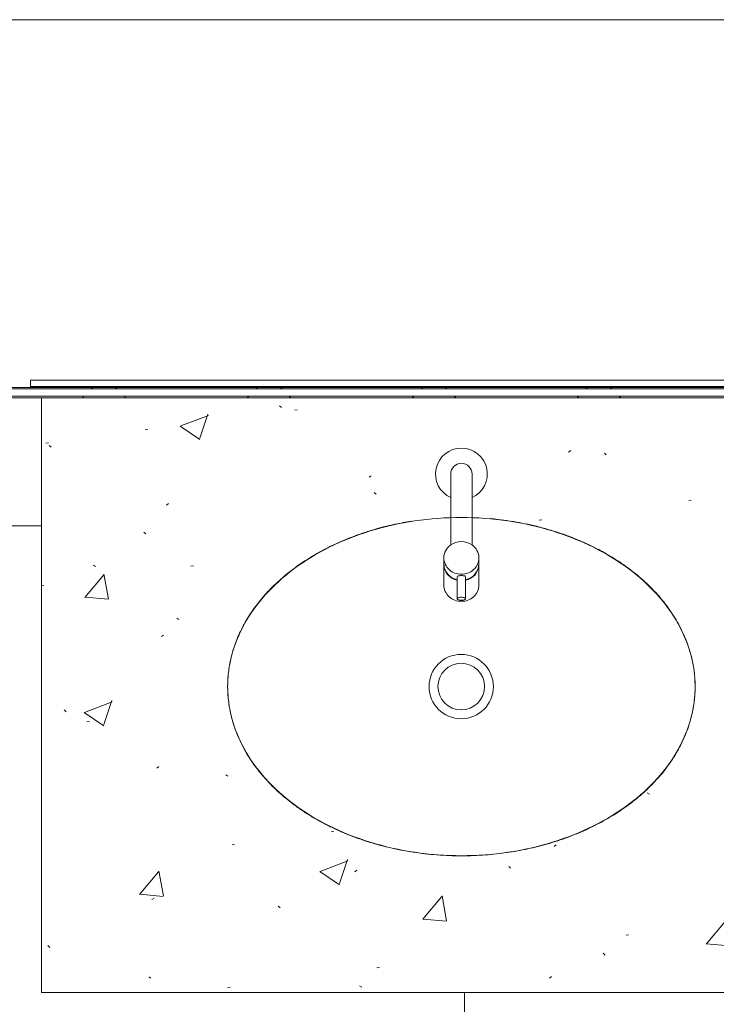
# Model space of a CAD drawing. Header units: metres. Extents: x 2.9 to 42.3, y -72.9 to -49.3.
# Tile 156 of 256: x 12.3 to 13, y -51.5 to -50.6. Entities that reach past the tile are written whole.
import ezdxf

# ---------------------------------------------------------------- set-up
doc = ezdxf.new("R2010")
doc.units = ezdxf.units.M
for name, color, linetype, lineweight in [('A-FLOR-PATT', 7, 'Continuous', 18), ('A-GENM', 7, 'Continuous', 18), ('A-WALL', 7, 'Continuous', 18), ('A-WALL-PATT', 7, 'Continuous', 18), ('P-SANR-FIXT', 7, 'Continuous', 18), ('Q-CASE', 7, 'Continuous', 18)]:
    doc.layers.add(name, color=color, linetype=linetype, lineweight=lineweight)
pattern_1 = [(45, (21.555, -62.929), (-0.0795495, 0.0795495), []), (135, (21.555, -62.929), (-0.0795495, -0.0795495), [])]

# ---------------------------------------------------------------- blocks, each defined once
blk = doc.blocks.new('Paredes 15 - Paredes 6-6874455-2PAV')
at = {"layer": 'A-WALL', "color": 253, "true_color": 0xaaaaaa}
for p, q in [((16.84071, -50.57337), (4.99982, -50.57337)), ((11.9396, -50.92799), (13.27033, -50.92799))]:
    blk.add_line(p, q, dxfattribs=at)
blk = doc.blocks.new('Modelos genéricos 29 - Modelos genéricos 17-7589266-2PAV')
at = {"layer": 'A-GENM', "color": 253, "true_color": 0xaaaaaa}
for p, q in [((15.29496, 13.83874), (13.80246, 13.83874)), ((13.80246, 13.83874), (13.80246, 13.8327)), ((13.80246, 13.8327), (15.29496, 13.8327))]:
    blk.add_line(p, q, dxfattribs=at)
blk = doc.blocks.new('Deca_Torneira  Link_1197_C_LNK_Mesa Bica Baixa - 1197_C_LNK_Cromado CR10-4248951-2PAV')
at = {"layer": 'P-SANR-FIXT', "color": 253, "true_color": 0xaaaaaa}
for p, q in [((-0.00395, 0.09901), (-0.00395, 0.12026)), ((0.00395, 0.09901), (0.00395, 0.12026)), ((0.00395, 0.12026), (0.00395, 0.09901)), ((-0.01698, 0.08051), (-0.01698, 0.10694)), ((0.01698, 0.10694), (0.01698, 0.08051)), ((-0.01032, 0.02275), (-0.01032, 0.06832)), ((0.01032, 0.06832), (0.01032, 0.02275)), ((-0.01032, 0), (-0.01032, 0.02275)), ((0.01032, 0.02275), (0.01032, 0))]:
    blk.add_line(p, q, dxfattribs=at)
for centre, radius, start, end in [((-0.00081, 0.1065), 0.01618, 87.12366, 178.43831), ((-0.00271, 0.11991), 0.00128, 121.85334, 164.14666), ((-0.00287, 0.12048), 0.0011, 191.47081, 246.52919), ((-0.00032, 0.11505), 0.00669, 87.24512, 117.27776), ((0.00008, 0.12727), 0.0085, 246.52919, 269.47081), ((0.00081, 0.1065), 0.01618, 1.56169, 92.87634), ((0.00032, 0.11505), 0.00669, 62.72224, 92.75488), ((-0.00008, 0.12727), 0.0085, 270.52919, 293.47081), ((0.00287, 0.12048), 0.0011, 293.47081, 348.52919), ((0.00271, 0.11991), 0.00128, 15.85334, 58.14666), ((-0.001, 0.08673), 0.01599, 100.63165, 178.56829), ((-0.00075, 0.08607), 0.01624, 101.3357, 177.86424), ((-0.00063, 0.08022), 0.01637, 87.80931, 177.87307), ((-0.00269, 0.09956), 0.00138, 203.80916, 246.19084), ((-0.00011, 0.11245), 0.01449, 257.50539, 270.43027), ((0.00011, 0.11245), 0.01449, 269.56973, 282.49461), ((0.00063, 0.08022), 0.01637, 2.12693, 92.19069), ((0.00269, 0.09956), 0.00138, 293.80916, 336.19084), ((0.001, 0.08673), 0.01599, 1.43171, 79.36835), ((0.00075, 0.08607), 0.01624, 2.13576, 78.6643), ((-0.00115, 0.08125), 0.01586, 182.66806, 234.66806), ((0.00115, 0.08125), 0.01586, 305.33194, 357.33194), ((0, 0.08326), 0.01815, 235.37658, 304.62342), ((0, 0), 0.02498, 114.39338, 65.60662), ((0, 0), 0.01032, 180, 360)]:
    blk.add_arc(centre, radius, start, end, dxfattribs=at)
blk = doc.blocks.new('Cuba Oval de Embutir - L_37_17_Branco Gelo GE17-V83-2PAV')
at = {"layer": 'P-SANR-FIXT', "color": 253, "true_color": 0xaaaaaa}
for radius in [0.03104, 0.03104, 0.0225, 0.0225]:
    blk.add_circle((0.00018, 0), radius, dxfattribs=at)
for points, knots in [([(0.22546, 0), (0.22544, 0.00578), (0.22459, 0.01723), (0.22094, 0.03397), (0.21583, 0.04776), (0.21055, 0.05856), (0.20606, 0.06643), (0.20099, 0.07411), (0.19533, 0.08165), (0.18914, 0.08897), (0.18248, 0.09599), (0.17532, 0.10275), (0.16761, 0.10927), (0.15945, 0.1155), (0.15093, 0.12137), (0.14198, 0.12689), (0.13257, 0.13212), (0.1228, 0.13698), (0.11278, 0.14144), (0.10244, 0.14549), (0.09174, 0.14919), (0.08079, 0.15248), (0.0697, 0.15532), (0.05842, 0.15774), (0.04689, 0.15974), (0.03524, 0.16131), (0.02358, 0.16242), (0.01185, 0.16308), (0, 0.16331), (-0.01185, 0.16308), (-0.02309, 0.16245), (-0.03378, 0.16145), (-0.04739, 0.15972), (-0.06084, 0.15732), (-0.07386, 0.15429), (-0.08676, 0.1508), (-0.10257, 0.14562), (-0.12041, 0.13828), (-0.13462, 0.1311), (-0.14538, 0.12484), (-0.15563, 0.11829), (-0.16777, 0.10938), (-0.17875, 0.0997), (-0.18667, 0.09164), (-0.19415, 0.08323), (-0.20252, 0.07225), (-0.21074, 0.05864), (-0.21731, 0.04432), (-0.22198, 0.02982), (-0.22479, 0.01508), (-0.22544, 0.00506), (-0.22546, 0)], [0, 0, 0, 0, 0.033333, 0.066667, 0.1, 0.116667, 0.133333, 0.15, 0.166667, 0.183333, 0.2, 0.216667, 0.233333, 0.25, 0.266667, 0.283333, 0.3, 0.316667, 0.333333, 0.35, 0.366667, 0.383333, 0.4, 0.416667, 0.433333, 0.45, 0.466667, 0.483333, 0.5, 0.516667, 0.533333, 0.547917, 0.5625, 0.591667, 0.60625, 0.620833, 0.65, 0.679167, 0.708333, 0.722917, 0.7375, 0.766667, 0.795833, 0.810417, 0.825, 0.854167, 0.883333, 0.9125, 0.941667, 0.970833, 1, 1, 1, 1]), ([(0.22546, 0), (0.22544, 0.00578), (0.22459, 0.01723), (0.22094, 0.03397), (0.21583, 0.04776), (0.21055, 0.05856), (0.20606, 0.06643), (0.20099, 0.07411), (0.19533, 0.08165), (0.18914, 0.08897), (0.18248, 0.09599), (0.17532, 0.10275), (0.16761, 0.10927), (0.15945, 0.1155), (0.15093, 0.12137), (0.14198, 0.12689), (0.13257, 0.13212), (0.1228, 0.13698), (0.11278, 0.14144), (0.10244, 0.14549), (0.09174, 0.14919), (0.08079, 0.15248), (0.0697, 0.15532), (0.05842, 0.15774), (0.04689, 0.15974), (0.03524, 0.16131), (0.02358, 0.16242), (0.01185, 0.16308), (0, 0.16331), (-0.01185, 0.16308), (-0.02309, 0.16245), (-0.03378, 0.16145), (-0.04739, 0.15972), (-0.06084, 0.15732), (-0.07386, 0.15429), (-0.08676, 0.1508), (-0.10257, 0.14562), (-0.12041, 0.13828), (-0.13462, 0.1311), (-0.14538, 0.12484), (-0.15563, 0.11829), (-0.16777, 0.10938), (-0.17875, 0.0997), (-0.18667, 0.09164), (-0.19415, 0.08323), (-0.20252, 0.07225), (-0.21074, 0.05864), (-0.21731, 0.04432), (-0.22198, 0.02982), (-0.22479, 0.01508), (-0.22544, 0.00506), (-0.22546, 0)], [0, 0, 0, 0, 0.033333, 0.066667, 0.1, 0.116667, 0.133333, 0.15, 0.166667, 0.183333, 0.2, 0.216667, 0.233333, 0.25, 0.266667, 0.283333, 0.3, 0.316667, 0.333333, 0.35, 0.366667, 0.383333, 0.4, 0.416667, 0.433333, 0.45, 0.466667, 0.483333, 0.5, 0.516667, 0.533333, 0.547917, 0.5625, 0.591667, 0.60625, 0.620833, 0.65, 0.679167, 0.708333, 0.722917, 0.7375, 0.766667, 0.795833, 0.810417, 0.825, 0.854167, 0.883333, 0.9125, 0.941667, 0.970833, 1, 1, 1, 1]), ([(-0.22546, 0), (-0.22544, -0.00578), (-0.22459, -0.01723), (-0.22094, -0.03397), (-0.21583, -0.04776), (-0.21055, -0.05856), (-0.20606, -0.06643), (-0.20099, -0.07411), (-0.19533, -0.08165), (-0.18914, -0.08897), (-0.18248, -0.09599), (-0.17532, -0.10275), (-0.16761, -0.10927), (-0.15945, -0.1155), (-0.15093, -0.12137), (-0.14198, -0.12689), (-0.13257, -0.13212), (-0.1228, -0.13698), (-0.11278, -0.14144), (-0.10244, -0.14549), (-0.09174, -0.14919), (-0.08079, -0.15248), (-0.0697, -0.15532), (-0.05842, -0.15774), (-0.04689, -0.15974), (-0.03667, -0.16111), (-0.03033, -0.16176), (-0.02787, -0.16199)], [0, 0, 0, 0, 0.0333333, 0.0666667, 0.1, 0.1166667, 0.1333333, 0.15, 0.1666667, 0.1833333, 0.2, 0.2166667, 0.2333333, 0.25, 0.2666667, 0.2833333, 0.3, 0.3166667, 0.3333333, 0.35, 0.3666667, 0.3833333, 0.4, 0.4166667, 0.4333333, 0.45, 0.460526, 0.460526, 0.460526, 0.460526]), ([(-0.22546, 0), (-0.22544, -0.00578), (-0.22459, -0.01723), (-0.22094, -0.03397), (-0.21583, -0.04776), (-0.21055, -0.05856), (-0.20606, -0.06643), (-0.20099, -0.07411), (-0.19533, -0.08165), (-0.18914, -0.08897), (-0.18248, -0.09599), (-0.17532, -0.10275), (-0.16761, -0.10927), (-0.15945, -0.1155), (-0.15093, -0.12137), (-0.14198, -0.12689), (-0.13257, -0.13212), (-0.1228, -0.13698), (-0.11278, -0.14144), (-0.10244, -0.14549), (-0.09174, -0.14919), (-0.08079, -0.15248), (-0.0697, -0.15532), (-0.05881, -0.15765), (-0.05154, -0.15893), (-0.04808, -0.15948)], [0, 0, 0, 0, 0.0333333, 0.0666667, 0.1, 0.1166667, 0.1333333, 0.15, 0.1666667, 0.1833333, 0.2, 0.2166667, 0.2333333, 0.25, 0.2666667, 0.2833333, 0.3, 0.3166667, 0.3333333, 0.35, 0.3666667, 0.3833333, 0.4, 0.4166667, 0.4316022, 0.4316022, 0.4316022, 0.4316022]), ([(0.04808, -0.15948), (0.05347, -0.15863), (0.06216, -0.15701), (0.07386, -0.15429), (0.08676, -0.1508), (0.10257, -0.14562), (0.12041, -0.13828), (0.13462, -0.1311), (0.14538, -0.12484), (0.15563, -0.11829), (0.16777, -0.10938), (0.17875, -0.0997), (0.18667, -0.09164), (0.19415, -0.08323), (0.20252, -0.07225), (0.21074, -0.05864), (0.21731, -0.04432), (0.22198, -0.02982), (0.22479, -0.01508), (0.22544, -0.00506), (0.22546, 0)], [0.5683978, 0.5683978, 0.5683978, 0.5683978, 0.5916667, 0.60625, 0.6208333, 0.65, 0.6791667, 0.7083333, 0.7229167, 0.7375, 0.7666667, 0.7958333, 0.8104167, 0.825, 0.8541667, 0.8833333, 0.9125, 0.9416667, 0.9708333, 1, 1, 1, 1]), ([(0.06787, -0.15567), (0.06987, -0.15521), (0.07511, -0.15395), (0.08676, -0.1508), (0.10257, -0.14562), (0.12041, -0.13828), (0.13462, -0.1311), (0.14538, -0.12484), (0.15563, -0.11829), (0.16777, -0.10938), (0.17875, -0.0997), (0.18667, -0.09164), (0.19415, -0.08323), (0.20252, -0.07225), (0.21074, -0.05864), (0.21731, -0.04432), (0.22198, -0.02982), (0.22479, -0.01508), (0.22544, -0.00506), (0.22546, 0)], [0.5973218, 0.5973218, 0.5973218, 0.5973218, 0.60625, 0.6208333, 0.65, 0.6791667, 0.7083333, 0.7229167, 0.7375, 0.7666667, 0.7958333, 0.8104167, 0.825, 0.8541667, 0.8833333, 0.9125, 0.9416667, 0.9708333, 1, 1, 1, 1])]:
    blk.add_open_spline(points, degree=3, knots=knots, dxfattribs=at)
blk = doc.blocks.new('Deca_Torneira  Link_1197_C_LNK_Mesa Bica Baixa - 1197_C_LNK_Cromado CR10-V87-2PAV')
at = {"layer": 'P-SANR-FIXT', "color": 253, "true_color": 0xaaaaaa}
for p, q in [((-0.00395, 0.09901), (-0.00395, 0.12026)), ((-0.00395, 0.09901), (-0.00395, 0.12026)), ((0.00395, 0.09901), (0.00395, 0.12026)), ((0.00395, 0.12026), (0.00395, 0.09901)), ((0.00395, 0.09901), (0.00395, 0.12026)), ((0.00395, 0.12026), (0.00395, 0.09901)), ((-0.01698, 0.08051), (-0.01698, 0.10694)), ((-0.01698, 0.08051), (-0.01698, 0.10694)), ((0.01698, 0.10694), (0.01698, 0.08051)), ((0.01698, 0.10694), (0.01698, 0.08051)), ((-0.01032, 0.02275), (-0.01032, 0.06832)), ((-0.01032, 0.02275), (-0.01032, 0.06832)), ((0.01032, 0.06832), (0.01032, 0.02275)), ((0.01032, 0.06832), (0.01032, 0.02275)), ((-0.01032, 0), (-0.01032, 0.02275)), ((-0.01032, 0), (-0.01032, 0.02275)), ((0.01032, 0.02275), (0.01032, 0)), ((0.01032, 0.02275), (0.01032, 0))]:
    blk.add_line(p, q, dxfattribs=at)
for centre, radius, start, end in [((-0.00081, 0.1065), 0.01618, 87.12366, 178.43831), ((-0.00081, 0.1065), 0.01618, 87.12366, 178.43831), ((-0.00271, 0.11991), 0.00128, 121.85334, 164.14666), ((-0.00271, 0.11991), 0.00128, 121.85334, 164.14666), ((-0.00287, 0.12048), 0.0011, 191.47081, 246.52919), ((-0.00287, 0.12048), 0.0011, 191.47081, 246.52919), ((-0.00032, 0.11505), 0.00669, 87.24512, 117.27776), ((-0.00032, 0.11505), 0.00669, 87.24512, 117.27776), ((0.00008, 0.12727), 0.0085, 246.52919, 269.47081), ((0.00008, 0.12727), 0.0085, 246.52919, 269.47081), ((0.00081, 0.1065), 0.01618, 1.56169, 92.87634), ((0.00081, 0.1065), 0.01618, 1.56169, 92.87634), ((0.00032, 0.11505), 0.00669, 62.72224, 92.75488), ((0.00032, 0.11505), 0.00669, 62.72224, 92.75488), ((-0.00008, 0.12727), 0.0085, 270.52919, 293.47081), ((-0.00008, 0.12727), 0.0085, 270.52919, 293.47081), ((0.00287, 0.12048), 0.0011, 293.47081, 348.52919), ((0.00287, 0.12048), 0.0011, 293.47081, 348.52919), ((0.00271, 0.11991), 0.00128, 15.85334, 58.14666), ((0.00271, 0.11991), 0.00128, 15.85334, 58.14666), ((-0.001, 0.08673), 0.01599, 100.63165, 178.56829), ((-0.001, 0.08673), 0.01599, 100.63165, 178.56829), ((-0.00075, 0.08607), 0.01624, 101.3357, 177.86424), ((-0.00075, 0.08607), 0.01624, 101.3357, 177.86424), ((-0.00063, 0.08022), 0.01637, 87.80931, 177.87307), ((-0.00063, 0.08022), 0.01637, 87.80931, 177.87307), ((-0.00269, 0.09956), 0.00138, 203.80916, 246.19084), ((-0.00269, 0.09956), 0.00138, 203.80916, 246.19084), ((-0.00011, 0.11245), 0.01449, 257.50539, 270.43027), ((-0.00011, 0.11245), 0.01449, 257.50539, 270.43027), ((0.00011, 0.11245), 0.01449, 269.56973, 282.49461), ((0.00011, 0.11245), 0.01449, 269.56973, 282.49461), ((0.00063, 0.08022), 0.01637, 2.12693, 92.19069), ((0.00063, 0.08022), 0.01637, 2.12693, 92.19069), ((0.00269, 0.09956), 0.00138, 293.80916, 336.19084), ((0.00269, 0.09956), 0.00138, 293.80916, 336.19084), ((0.001, 0.08673), 0.01599, 1.43171, 79.36835), ((0.001, 0.08673), 0.01599, 1.43171, 79.36835), ((0.00075, 0.08607), 0.01624, 2.13576, 78.6643), ((0.00075, 0.08607), 0.01624, 2.13576, 78.6643), ((-0.00115, 0.08125), 0.01586, 182.66806, 234.66806), ((-0.00115, 0.08125), 0.01586, 182.66806, 234.66806), ((0.00115, 0.08125), 0.01586, 305.33194, 357.33194), ((0.00115, 0.08125), 0.01586, 305.33194, 357.33194), ((0, 0.08326), 0.01815, 235.37658, 304.62342), ((0, 0.08326), 0.01815, 235.37658, 304.62342), ((0, 0), 0.02498, 114.39338, 65.60662), ((0, 0), 0.02498, 114.39338, 65.60662), ((0, 0), 0.01032, 180, 360), ((0, 0), 0.01032, 180, 360)]:
    blk.add_arc(centre, radius, start, end, dxfattribs=at)
blk = doc.blocks.new('4 GRE - ESCOLA DE CINEMA E AUDIOVISUAL CINE REX R07_rvt-1-2PAV')
at = {"layer": 'A-FLOR-PATT', "true_color": 0xcbcbcb}
h = blk.add_hatch(dxfattribs=at)
h.set_pattern_fill('FP_32', color=9, style=0, pattern_type=2)
h.set_pattern_definition([(0, (14.354, -51.862), (0, 0.8), []), (90, (14.354, -51.862), (-0.8, 5e-17), [])])
h.paths.add_polyline_path([(21.24999, -54.34154), (21.24999, -54.34004), (21.24849, -54.34004), (21.24849, -54.34154)])
h.paths.add_polyline_path([(21.24849, -54.33304), (21.24999, -54.33304), (21.24849, -54.33154)])
h.paths.add_polyline_path([(19.06849, -54.33154), (21.24849, -54.33154), (21.24836, -52.81436), (21.24495, -52.80943), (21.14054, -52.80039), (21.13397, -52.79796), (21.13197, -52.79431), (21.13149, -52.78971), (21.13149, -52.69122), (21.12976, -52.69122), (21.12976, -52.67969), (21.13149, -52.67969), (21.13149, -52.67599), (21.12976, -52.67599), (21.12976, -52.67415), (21.13149, -52.67415), (21.13149, -52.6716), (21.12976, -52.6716), (21.12976, -52.65915), (21.13149, -52.65915), (21.13149, -52.65707), (21.12976, -52.65654), (21.12976, -52.64553), (21.12976, -52.64471), (21.12976, -52.61945), (21.13149, -52.61864), (21.13197, -52.51878), (21.13408, -52.51492), (21.14095, -52.51266), (21.24549, -52.50288), (21.24849, -52.49854), (21.24849, -52.44701), (21.24447, -52.44466), (21.24246, -52.44056), (21.23979, -52.42753), (21.23799, -52.42721), (21.23799, -52.42493), (21.17072, -52.42436), (21.16674, -52.42271), (21.16332, -52.42009), (21.1607, -52.41668), (21.15905, -52.4127), (21.15849, -52.40843), (21.15905, -52.40415), (21.1607, -52.40018), (21.16332, -52.39676), (21.16674, -52.39414), (21.17072, -52.39249), (21.17499, -52.39193), (21.23799, -52.39193), (21.23799, -52.38964), (21.23979, -52.38933), (21.24246, -52.37629), (21.24619, -52.37066), (21.24849, -52.36913), (21.24849, -52.30711), (21.24447, -52.30475), (21.24246, -52.30066), (21.23979, -52.28762), (21.23799, -52.2873), (21.23799, -52.2848), (21.22067, -52.2841), (21.20344, -52.27907), (21.18887, -52.27089), (21.17614, -52.25911), (21.16652, -52.24469), (21.16052, -52.22842), (21.15849, -52.2112), (21.15849, -52.12138), (21.14735, -52.12138), (21.13548, -52.12006), (21.1242, -52.11614), (21.11406, -52.10983), (21.10557, -52.10143), (21.09915, -52.09137), (21.0951, -52.08013), (21.09251, -52.06561), (20.90177, -52.1062), (20.8774, -52.1099), (20.81291, -52.11159), (20.74903, -52.10261), (20.68751, -52.08321), (20.67241, -52.07416), (20.65912, -52.06261), (20.64775, -52.04892), (20.64144, -52.04265), (20.62271, -52.01156), (20.37599, -52.01222), (19.98301, -52.04906), (19.57889, -52.04954), (19.58349, -52.07301), (19.58289, -52.65728), (19.57831, -52.67794), (19.5648, -52.6971), (19.54952, -52.70722), (19.54554, -52.70923), (19.53535, -52.71122), (19.52434, -52.71343), (19.15629, -52.71343), (19.15544, -52.71593), (19.07849, -52.71593), (19.07849, -52.73042), (19.06849, -52.73042), (19.06849, -52.76686), (19.0725, -52.76921), (19.07452, -52.77331), (19.07719, -52.78635), (19.07899, -52.78666), (19.07899, -52.78895), (19.14626, -52.78951), (19.15024, -52.79116), (19.15366, -52.79378), (19.15628, -52.7972), (19.15793, -52.80118), (19.15849, -52.80545), (19.15793, -52.80972), (19.15577, -52.81436), (19.15366, -52.81711), (19.15024, -52.81974), (19.14626, -52.82138), (19.14199, -52.82195), (19.07899, -52.82195), (19.07899, -52.82423), (19.07719, -52.82455), (19.07452, -52.83758), (19.07079, -52.84321), (19.06849, -52.84475), (19.06849, -52.90273), (19.15669, -52.90273), (19.16362, -52.90364), (19.1721, -52.90787), (19.17564, -52.91058), (19.18149, -52.91937), (19.18149, -52.91997), (19.18257, -52.9226), (19.18349, -52.92953), (19.18349, -53.13593), (19.18149, -53.14609), (19.1799, -53.14933), (19.17564, -53.15488), (19.17009, -53.15914), (19.16362, -53.16182), (19.15669, -53.16273), (19.06849, -53.16273), (19.06849, -53.29545), (19.0585, -53.29545), (19.0585, -54.19545), (19.06849, -54.19545), (19.06849, -54.24671)])
h.paths.add_polyline_path([(19.06699, -54.33304), (19.06849, -54.33154), (19.06699, -54.33154)])
h.paths.add_polyline_path([(19.05982, -54.33304), (19.05999, -54.33304), (19.05982, -54.33154)])
h.paths.add_polyline_path([(18.89849, -52.94343), (18.89999, -52.94343), (18.89999, -52.94193), (18.89849, -52.94193)])
h.paths.add_polyline_path([(14.98849, -52.94343), (15.00849, -52.94343), (15.00849, -52.93343), (17.63849, -52.93343), (17.63849, -52.77802), (17.62849, -52.77802), (17.62849, -52.79602), (17.62649, -52.79602), (17.62649, -52.77602), (17.63849, -52.77602), (17.63849, -52.07202), (17.62649, -52.07202), (17.62649, -52.05202), (17.62849, -52.05202), (17.62849, -52.07002), (17.63849, -52.07002), (17.63849, -52.01312), (17.62188, -52.01156), (13.999, -52.01156), (13.999, -52.93343), (14.10849, -52.93343), (14.10849, -52.94343), (14.58289, -52.94343)])
h.paths.add_polyline_path([(13.999, -52.94343), (13.999, -52.94193), (13.9975, -52.94193), (13.9975, -52.94343)])
h.paths.add_polyline_path([(13.8305, -52.94343), (13.8305, -52.94193), (13.829, -52.94193), (13.829, -52.94343)])
h.paths.add_polyline_path([(13.694, -52.94343), (13.714, -52.94343), (13.714, -52.93343), (13.829, -52.93343), (13.829, -52.01156), (11.064, -52.01156), (11.064, -52.16044), (11.074, -52.16044), (11.074, -52.14244), (11.076, -52.14244), (11.076, -52.16244), (11.064, -52.16244), (11.064, -52.86644), (11.076, -52.86644), (11.076, -52.88644), (11.074, -52.88644), (11.074, -52.86844), (11.064, -52.86844), (11.064, -52.93343), (12.814, -52.93343), (12.814, -52.94343), (13.65883, -52.94343)])
h.paths.add_polyline_path([(18.89849, -52.93493), (18.89999, -52.93493), (18.89849, -52.93364)])
h.paths.add_polyline_path([(13.8305, -52.93493), (13.829, -52.93343), (13.829, -52.93493)])
h.paths.add_polyline_path([(13.9975, -52.93493), (13.999, -52.93493), (13.999, -52.93343)])
h.paths.add_polyline_path([(18.89827, -52.93343), (18.89849, -52.93343), (18.89849, -52.57775), (18.8973, -52.58674), (18.89383, -52.59512), (18.88831, -52.60231), (18.88112, -52.60783), (18.87274, -52.6113), (18.86375, -52.61249), (18.79735, -52.61251), (18.78548, -52.61118), (18.7742, -52.60727), (18.76406, -52.60095), (18.75557, -52.59256), (18.74915, -52.58249), (18.7451, -52.57126), (18.74251, -52.55674), (18.55177, -52.59732), (18.5274, -52.60102), (18.46291, -52.60272), (18.39903, -52.59374), (18.33751, -52.57434), (18.32241, -52.56529), (18.30912, -52.55374), (18.29775, -52.54004), (18.29144, -52.53378), (18.27369, -52.50431), (18.26367, -52.4714), (18.25997, -52.44338), (18.25854, -52.41515), (18.26132, -52.37667), (18.26367, -52.35889), (18.27509, -52.32366), (18.29144, -52.29652), (18.3206, -52.26746), (18.33751, -52.25707), (18.35038, -52.25301), (18.3848, -52.24097), (18.42989, -52.23302), (18.43349, -52.23282), (18.46291, -52.22869), (18.5274, -52.23038), (18.5406, -52.23238), (18.55373, -52.23324), (18.70154, -52.2658), (18.74268, -52.2747), (18.74592, -52.25678), (18.75142, -52.2441), (18.76029, -52.23302), (18.77103, -52.22495), (18.78382, -52.21973), (18.79753, -52.21796), (18.86375, -52.21797), (18.87274, -52.21916), (18.88112, -52.22263), (18.8901, -52.23049), (18.89383, -52.23535), (18.8973, -52.24373), (18.89849, -52.25272), (18.89849, -52.04906), (18.02188, -52.04906), (17.65849, -52.01499), (17.65849, -52.07002), (17.66049, -52.07002), (17.66049, -52.07963), (17.66349, -52.07963), (17.66349, -52.05163), (17.66549, -52.05163), (17.66549, -52.08202), (17.65849, -52.08202), (17.65849, -52.76602), (17.66549, -52.76602), (17.66549, -52.79642), (17.66349, -52.79642), (17.6631, -52.76842), (17.66049, -52.76842), (17.66049, -52.77802), (17.65849, -52.77802), (17.65849, -52.93343), (17.84771, -52.93343), (17.84771, -52.84523), (17.84862, -52.83829), (17.85284, -52.82981), (17.85556, -52.82628), (17.86435, -52.82043), (17.86495, -52.82043), (17.86757, -52.81934), (17.87451, -52.81843), (18.0809, -52.81843), (18.09106, -52.82043), (18.09431, -52.82202), (18.09986, -52.82628), (18.10412, -52.83183), (18.10679, -52.83829), (18.10771, -52.84523), (18.10771, -52.93343), (18.89518, -52.93343)])
h.paths.add_polyline_path([(10.88665, -52.93343), (11.044, -52.93343), (11.044, -52.86844), (11.042, -52.86844), (11.042, -52.85883), (11.039, -52.85883), (11.039, -52.88683), (11.037, -52.88683), (11.037, -52.85644), (11.044, -52.85644), (11.044, -52.17244), (11.037, -52.17244), (11.037, -52.14204), (11.039, -52.14204), (11.039, -52.17004), (11.042, -52.17004), (11.042, -52.16044), (11.044, -52.16044), (11.044, -52.03402), (9.80979, -52.03402), (9.80979, -52.30142), (9.81097, -52.29243), (9.81444, -52.28405), (9.81996, -52.27686), (9.82715, -52.27134), (9.83553, -52.26787), (9.84452, -52.26668), (9.91092, -52.26666), (9.92279, -52.26799), (9.93407, -52.2719), (9.94421, -52.27822), (9.9527, -52.28661), (9.95913, -52.29668), (9.96317, -52.30791), (9.96577, -52.32243), (10.15651, -52.28185), (10.18088, -52.27815), (10.24536, -52.27645), (10.30925, -52.28543), (10.37077, -52.30483), (10.38587, -52.31388), (10.39915, -52.32543), (10.41052, -52.33912), (10.41684, -52.34539), (10.43459, -52.37486), (10.44461, -52.40777), (10.44831, -52.43579), (10.44973, -52.46402), (10.44696, -52.5025), (10.44461, -52.52028), (10.43459, -52.55318), (10.41684, -52.58265), (10.38767, -52.61171), (10.37077, -52.6221), (10.35789, -52.62616), (10.32348, -52.6382), (10.2825, -52.64591), (10.27061, -52.64694), (10.24536, -52.65048), (10.19251, -52.64949), (10.19251, -52.93343), (10.27061, -52.93343)])
h.paths.add_polyline_path([(9.96259, -52.93343), (10.09251, -52.93343), (10.09251, -52.83351), (9.99091, -52.83351), (9.99091, -52.73351), (10.09251, -52.73351), (10.09251, -52.63193), (9.9656, -52.60447), (9.96236, -52.62239), (9.95685, -52.63507), (9.94829, -52.64592), (9.93725, -52.65422), (9.92445, -52.65944), (9.91075, -52.66121), (9.84452, -52.66119), (9.83553, -52.66001), (9.82715, -52.65654), (9.81996, -52.65102), (9.81444, -52.64382), (9.81097, -52.63544), (9.80979, -52.62645), (9.80979, -52.93343), (9.83476, -52.93343)])
h.paths.add_polyline_path([(19.46651, -52.67843), (19.52434, -52.67843), (19.53737, -52.67424), (19.5456, -52.66506), (19.54849, -52.65428), (19.54849, -52.07301), (19.54308, -52.05494), (19.5372, -52.04906), (19.15761, -52.04906), (19.15628, -52.05227), (19.15366, -52.05569), (19.15024, -52.05831), (19.14626, -52.05996), (19.14199, -52.06052), (19.07899, -52.06052), (19.07899, -52.0628), (19.07719, -52.06312), (19.07332, -52.07859), (19.07079, -52.08178), (19.06849, -52.08332), (19.06849, -52.10354), (19.07196, -52.10053), (19.07834, -52.09722), (19.10821, -52.09138), (19.17287, -52.08177), (19.22641, -52.07859), (19.29232, -52.0806), (19.35797, -52.08681), (19.39002, -52.09446), (19.41968, -52.10881), (19.44558, -52.12918), (19.46651, -52.15464), (19.47767, -52.17487), (19.48566, -52.19655), (19.5024, -52.2767), (19.50727, -52.36296), (19.5024, -52.44015), (19.48566, -52.5203), (19.47767, -52.54198), (19.46651, -52.56221), (19.44558, -52.58767), (19.41968, -52.60804), (19.39002, -52.62239), (19.35721, -52.63011), (19.2802, -52.63662), (19.22641, -52.63826), (19.17287, -52.63508), (19.09606, -52.62338), (19.08029, -52.62004), (19.08029, -52.67821), (19.44558, -52.67843)])
h.paths.add_polyline_path([(19.10883, -52.363), (19.10824, -52.35843), (19.10885, -52.35389), (19.11061, -52.34967), (19.11342, -52.34604), (19.1198, -52.34214), (19.12155, -52.34151), (19.12574, -52.34096), (19.13027, -52.34156), (19.1345, -52.34331), (19.13812, -52.34609), (19.1381, -52.34604), (19.13439, -52.34323), (19.13026, -52.34151), (19.12539, -52.34096), (19.1198, -52.34209), (19.11691, -52.34331), (19.11323, -52.34619), (19.1105, -52.34982), (19.10881, -52.35394), (19.10823, -52.35856), (19.10881, -52.36296)])
h.paths.add_polyline_path([(21.23231, -52.25202), (21.23799, -52.25163), (21.23799, -52.24974), (21.23979, -52.24942), (21.2432, -52.23421), (21.24619, -52.23076), (21.24849, -52.22922), (21.24849, -52.08662), (21.2473, -52.09561), (21.24383, -52.10399), (21.23831, -52.11119), (21.23112, -52.11671), (21.22274, -52.12018), (21.21375, -52.12136), (21.19149, -52.12138), (21.19149, -52.2112), (21.19288, -52.22177), (21.19696, -52.23161), (21.20533, -52.24151), (21.2119, -52.24655), (21.22174, -52.25063), (21.23155, -52.25192)])
h.paths.add_polyline_path([(9.80979, -51.08154), (9.80979, -51.08004), (9.80829, -51.08004)])
h.paths.add_polyline_path([(9.95913, -52.00402), (10.04354, -52.00402), (10.04354, -51.81156), (11.044, -51.81156), (11.044, -51.17244), (11.037, -51.17244), (11.037, -51.14204), (11.039, -51.14204), (11.039, -51.17004), (11.042, -51.17004), (11.042, -51.16044), (11.044, -51.16044), (11.044, -51.08154), (9.80979, -51.08154), (9.80979, -51.43583), (9.81097, -51.42683), (9.81444, -51.41846), (9.81996, -51.41126), (9.82715, -51.40574), (9.83553, -51.40227), (9.84452, -51.40108), (9.91092, -51.40107), (9.92279, -51.40239), (9.93407, -51.40631), (9.94421, -51.41262), (9.9527, -51.42101), (9.95913, -51.43108), (9.96317, -51.44231), (9.96577, -51.45683), (10.15651, -51.41625), (10.18088, -51.41255), (10.24536, -51.41086), (10.30925, -51.41983), (10.37077, -51.43924), (10.38587, -51.44829), (10.39915, -51.45984), (10.41052, -51.47353), (10.41684, -51.4798), (10.43459, -51.50926), (10.44461, -51.54217), (10.44845, -51.573), (10.44973, -51.59843), (10.44696, -51.6369), (10.44461, -51.65468), (10.43459, -51.68759), (10.41684, -51.71705), (10.38767, -51.74611), (10.37077, -51.75651), (10.34815, -51.76397), (10.32348, -51.77261), (10.2825, -51.78032), (10.27061, -51.78134), (10.24536, -51.78489), (10.18088, -51.78319), (10.16767, -51.78119), (10.15454, -51.78033), (10.00674, -51.74778), (9.9656, -51.73887), (9.96236, -51.7568), (9.95685, -51.76947), (9.94829, -51.78032), (9.93725, -51.78863), (9.92445, -51.79384), (9.91075, -51.79561), (9.84452, -51.7956), (9.83553, -51.79441), (9.82715, -51.79094), (9.81996, -51.78542), (9.81444, -51.77822), (9.81097, -51.76985), (9.80979, -51.76086), (9.80979, -52.00402), (9.9527, -52.00402)])
h.paths.add_polyline_path([(20.58929, -51.81156), (20.63772, -51.81156), (20.64144, -51.80539), (20.6706, -51.77633), (20.68751, -51.76594), (20.70038, -51.76188), (20.7348, -51.74984), (20.77989, -51.7419), (20.78349, -51.7417), (20.81291, -51.73756), (20.8774, -51.73925), (20.89849, -51.74167), (20.90373, -51.74212), (21.05422, -51.77525), (21.09268, -51.78358), (21.09665, -51.76397), (21.10142, -51.75298), (21.10998, -51.74213), (21.12103, -51.73382), (21.13382, -51.72861), (21.14753, -51.72683), (21.15849, -51.72683), (21.15849, -51.52184), (21.16052, -51.50462), (21.16652, -51.48836), (21.17614, -51.47394), (21.19149, -51.46069), (21.20533, -51.45329), (21.22067, -51.44895), (21.23799, -51.44824), (21.23799, -51.44574), (21.23979, -51.44542), (21.2432, -51.43021), (21.24619, -51.42676), (21.24849, -51.42522), (21.24849, -51.36701), (21.24447, -51.36466), (21.24246, -51.36056), (21.23979, -51.34753), (21.23799, -51.34721), (21.23799, -51.34493), (21.17072, -51.34436), (21.16674, -51.34271), (21.16332, -51.34009), (21.1607, -51.33668), (21.15905, -51.3327), (21.15849, -51.32843), (21.15905, -51.32415), (21.1607, -51.32018), (21.16332, -51.31676), (21.16674, -51.31414), (21.17072, -51.31249), (21.17499, -51.31193), (21.23799, -51.31193), (21.23799, -51.30964), (21.23979, -51.30933), (21.24246, -51.29629), (21.24619, -51.29066), (21.24849, -51.28913), (21.24849, -51.07654), (20.89849, -51.07654), (20.89849, -50.78154), (20.13207, -50.78154), (20.12972, -50.78556), (20.12563, -50.78757), (20.11259, -50.79024), (20.11227, -50.79204), (20.10998, -50.79204), (20.10998, -50.79877), (20.10721, -50.81776), (20.09973, -50.83535), (20.08799, -50.85048), (20.07279, -50.86212), (20.05511, -50.86949), (20.03615, -50.87212), (20.00374, -50.87215), (20.00374, -50.87529), (19.95941, -50.87487), (19.94699, -50.87161), (19.49349, -50.87161), (19.49376, -50.9103), (19.4992, -50.91656), (19.50187, -50.91808), (19.51202, -50.93104), (19.51122, -50.953), (19.50112, -50.96589), (19.48349, -50.9712), (19.48298, -51.53345), (19.47676, -51.55328), (19.47036, -51.56042), (19.4565, -51.56858), (19.44349, -51.57154), (19.06849, -51.57154), (19.06849, -51.58984), (19.0725, -51.59219), (19.07452, -51.59629), (19.07611, -51.60404), (19.12988, -51.60484), (19.13836, -51.60917), (19.14114, -51.61193), (19.14626, -51.61249), (19.15024, -51.61414), (19.15366, -51.61676), (19.15628, -51.62018), (19.15793, -51.62415), (19.15849, -51.62843), (19.15793, -51.6327), (19.15628, -51.63668), (19.15366, -51.64009), (19.15024, -51.64271), (19.14626, -51.64436), (19.14199, -51.64493), (19.07899, -51.64493), (19.07899, -51.64721), (19.07719, -51.64753), (19.07452, -51.66056), (19.07079, -51.66619), (19.06849, -51.66773), (19.06849, -51.75794), (19.09367, -51.77406), (19.98301, -51.77406), (20.38301, -51.81156), (20.48804, -51.81156)])
h.paths.add_polyline_path([(17.62188, -51.81156), (17.63849, -51.81), (17.63849, -51.52243), (17.62849, -51.52243), (17.62849, -51.54043), (17.62649, -51.54043), (17.62649, -51.52043), (17.63849, -51.52043), (17.63849, -50.81643), (17.62649, -50.81643), (17.62649, -50.79643), (17.62849, -50.79643), (17.62849, -50.81443), (17.63849, -50.81443), (17.63849, -50.78154), (16.85071, -50.78154), (16.85071, -50.92796), (16.84921, -50.92849), (16.84921, -50.92946), (16.85071, -50.92996), (16.85071, -50.93646), (16.84921, -50.93646), (16.84867, -50.93796), (16.3415, -50.93796), (16.3415, -51.31154), (16.3215, -51.31154), (16.3215, -50.93796), (16.09564, -50.93796), (16.09331, -50.95849), (16.08893, -50.96638), (16.08699, -50.99411), (16.08369, -51.02611), (16.07919, -51.05797), (16.07285, -51.07974), (16.04651, -51.14069), (16.01493, -51.19909), (15.99023, -51.23132), (15.95888, -51.25712), (15.94408, -51.26486), (15.9281, -51.26972), (15.9115, -51.27155), (15.89489, -51.26972), (15.87892, -51.26486), (15.86411, -51.25712), (15.83276, -51.23132), (15.80807, -51.19909), (15.77648, -51.14069), (15.74745, -51.07154), (15.7438, -51.05797), (15.73931, -51.02611), (15.73485, -50.98026), (15.73347, -50.96419), (15.72968, -50.95849), (15.72736, -50.93796), (15.54532, -50.93796), (15.54532, -51.01112), (15.5015, -51.01154), (15.5015, -51.51154), (14.114, -51.51154), (14.11325, -51.7186), (14.11196, -51.72315), (14.10615, -51.73187), (14.09745, -51.7375), (14.09225, -51.73912), (14.0872, -51.73972), (13.999, -51.73972), (13.999, -51.81156), (16.84867, -51.81156)])
h.paths.add_polyline_path([(11.21867, -50.93796), (11.21867, -50.93646), (11.21717, -50.93646)])
h.paths.add_polyline_path([(13.75838, -51.81156), (13.829, -51.81156), (13.829, -51.73972), (13.73419, -51.73885), (13.73054, -51.7375), (13.72583, -51.73492), (13.72159, -51.73154), (13.716, -51.72307), (13.71537, -51.72095), (13.71471, -51.71836), (13.714, -51.70759), (13.714, -51.51154), (12.3465, -51.51154), (12.3465, -50.93796), (11.94032, -50.93796), (11.9396, -51.01112), (11.7396, -51.01106), (11.7396, -50.93796), (11.21867, -50.93796), (11.21867, -51.07154), (11.21717, -51.07154), (11.21717, -51.07304), (11.21867, -51.07304), (11.21867, -51.08004), (11.21717, -51.08004), (11.21717, -51.08154), (11.064, -51.08154), (11.064, -51.16044), (11.074, -51.16044), (11.074, -51.14244), (11.076, -51.14244), (11.076, -51.16244), (11.064, -51.16244), (11.064, -51.81156), (13.65883, -51.81156)])
h.paths.add_polyline_path([(17.70866, -51.80343), (17.84771, -51.79039), (17.84771, -51.70523), (17.84862, -51.69829), (17.85284, -51.68981), (17.85556, -51.68628), (17.86435, -51.68043), (17.86495, -51.68043), (17.86757, -51.67934), (17.87451, -51.67843), (18.0809, -51.67843), (18.09106, -51.68043), (18.09431, -51.68202), (18.09986, -51.68628), (18.10412, -51.69183), (18.10679, -51.69829), (18.10771, -51.70523), (18.10771, -51.77406), (18.89849, -51.77406), (18.89849, -51.50275), (18.8973, -51.51174), (18.89383, -51.52012), (18.88831, -51.52731), (18.88112, -51.53283), (18.87221, -51.53637), (18.85867, -51.53749), (18.79735, -51.53751), (18.78548, -51.53618), (18.7742, -51.53227), (18.76406, -51.52595), (18.75557, -51.51756), (18.74915, -51.50749), (18.7451, -51.49626), (18.74251, -51.48174), (18.55177, -51.52232), (18.5274, -51.52602), (18.46291, -51.52772), (18.39903, -51.51874), (18.33751, -51.49934), (18.32241, -51.49029), (18.30912, -51.47874), (18.29775, -51.46504), (18.29144, -51.45878), (18.27369, -51.42931), (18.26367, -51.3964), (18.25997, -51.36838), (18.25854, -51.34015), (18.26132, -51.30167), (18.26367, -51.28389), (18.27369, -51.25098), (18.29144, -51.22152), (18.32291, -51.19104), (18.33751, -51.18207), (18.35038, -51.17801), (18.3848, -51.16597), (18.42989, -51.15802), (18.43349, -51.15782), (18.46291, -51.15369), (18.5274, -51.15538), (18.5406, -51.15738), (18.55373, -51.15824), (18.70265, -51.19104), (18.74268, -51.1997), (18.74592, -51.18178), (18.75142, -51.1691), (18.75998, -51.15825), (18.77103, -51.14995), (18.78382, -51.14473), (18.79753, -51.14296), (18.86375, -51.14297), (18.87274, -51.14416), (18.88112, -51.14763), (18.88831, -51.15315), (18.89383, -51.16035), (18.8973, -51.16873), (18.89849, -51.17772), (18.89849, -51.02154), (18.8485, -51.02154), (18.8485, -50.78154), (17.65849, -50.78154), (17.65849, -50.81443), (17.66049, -50.81443), (17.66049, -50.82403), (17.66349, -50.82403), (17.66349, -50.79603), (17.66549, -50.79603), (17.66549, -50.82643), (17.65849, -50.82643), (17.65849, -51.51043), (17.66549, -51.51043), (17.66549, -51.54082), (17.66349, -51.54082), (17.6631, -51.51282), (17.66049, -51.51282), (17.66049, -51.52243), (17.65849, -51.52243), (17.65849, -51.80343), (17.6631, -51.80343)])
h.paths.add_polyline_path([(21.24849, -51.76159), (21.24849, -51.50311), (21.24447, -51.50075), (21.24246, -51.49666), (21.23979, -51.48362), (21.23799, -51.4833), (21.23799, -51.48142), (21.22729, -51.48142), (21.21835, -51.48348), (21.20948, -51.488), (21.20197, -51.49453), (21.19552, -51.50462), (21.1927, -51.51197), (21.19149, -51.52184), (21.19149, -51.72684), (21.21375, -51.72685), (21.22274, -51.72804), (21.23112, -51.73151), (21.23831, -51.73703), (21.24383, -51.74422), (21.2473, -51.7526)])
h.paths.add_polyline_path([(19.43421, -51.54154), (19.44349, -51.54078), (19.44349, -50.90154), (19.41349, -50.90154), (19.41349, -51.54154)])
h.paths.add_polyline_path([(19.37849, -51.54154), (19.37849, -50.90154), (19.34099, -50.90154), (19.34099, -51.54154), (19.35721, -51.54154)])
h.paths.add_polyline_path([(19.26849, -51.54154), (19.30599, -51.54154), (19.30599, -50.90154), (19.26849, -50.90154), (19.26849, -51.38202)])
h.paths.add_polyline_path([(19.16099, -51.54154), (19.16099, -50.90154), (19.12349, -50.90154), (19.12349, -51.54154)])
h.paths.add_polyline_path([(19.06849, -51.54154), (19.08849, -51.54154), (19.08849, -50.90154), (19.06849, -50.90154), (19.06849, -51.38202)])
h.paths.add_polyline_path([(19.19599, -51.54154), (19.23349, -51.54154), (19.23349, -50.90154), (19.19599, -50.90154), (19.19599, -51.38202)])
h.paths.add_polyline_path([(14.58075, -51.29117), (14.58103, -51.29082), (14.58091, -51.29082)])
h.paths.add_polyline_path([(15.27628, -51.28617), (15.27655, -51.28582), (15.27644, -51.28582)])
h.paths.add_polyline_path([(12.95825, -51.28117), (12.95853, -51.28082), (12.95841, -51.28082)])
h.paths.add_polyline_path([(13.73825, -51.28117), (13.73853, -51.28082), (13.73841, -51.28082)])
h.paths.add_polyline_path([(14.59465, -51.2596), (14.59484, -51.25918), (14.59472, -51.25918)])
h.paths.add_polyline_path([(15.29018, -51.2546), (15.29036, -51.25418), (15.29024, -51.25418)])
h.paths.add_polyline_path([(12.97215, -51.2496), (12.97234, -51.24918), (12.97222, -51.24918)])
h.paths.add_polyline_path([(13.75215, -51.2496), (13.75234, -51.24918), (13.75222, -51.24918)])
h.paths.add_polyline_path([(9.80829, -51.07304), (9.80979, -51.07304), (9.80979, -51.07154), (9.80829, -51.07154)])
h.paths.add_polyline_path([(11.21017, -51.07304), (11.21017, -51.07154), (11.20867, -51.07154)])
h.paths.add_polyline_path([(9.79979, -51.07304), (9.80129, -51.07304), (9.80129, -51.07154), (9.79979, -51.07154)])
h.paths.add_polyline_path([(16.84221, -50.92946), (16.84221, -50.92796), (16.84091, -50.92816)])
h.paths.add_polyline_path([(11.20867, -50.92946), (11.21017, -50.92946), (11.21017, -50.92796), (11.20867, -50.92796)])
h.paths.add_polyline_path([(11.21717, -50.92946), (11.21867, -50.92946), (11.21867, -50.92796), (11.21717, -50.92796)])
h.paths.add_polyline_path([(19.47349, -50.88624), (19.47271, -50.87161), (19.4454, -50.87205), (19.46522, -50.87827), (19.47202, -50.88413), (19.47307, -50.88574)])
h.paths.add_polyline_path([(19.06849, -50.87154), (19.31634, -50.87154), (19.29761, -50.86904), (19.25849, -50.86845), (19.24796, -50.8667), (19.23786, -50.86329), (19.23349, -50.86008), (19.22473, -50.85142), (19.22082, -50.84556), (19.21785, -50.83639), (19.21599, -50.82654), (19.21581, -50.78154), (19.06849, -50.78154), (19.06849, -50.80908)])
h.paths.add_polyline_path([(20.00374, -50.83854), (20.03814, -50.83854), (20.04814, -50.83661), (20.05738, -50.83231), (20.06531, -50.8259), (20.07145, -50.81773), (20.07541, -50.80838), (20.07699, -50.79831), (20.07699, -50.79204), (20.07471, -50.79204), (20.07439, -50.79024), (20.05917, -50.78683), (20.05573, -50.78384), (20.05419, -50.78154), (20.00207, -50.78154), (19.99972, -50.78556), (19.99563, -50.78757), (19.98259, -50.79024), (19.98227, -50.79204), (19.97999, -50.79204), (19.97999, -50.83479), (20.00374, -50.83479)])
h.paths.add_polyline_path([(19.57592, -50.78429), (19.57357, -50.78497), (19.57521, -50.78445)])
h.paths.add_polyline_path([(19.89855, -50.83446), (19.91639, -50.83362), (19.91599, -50.82654), (19.91581, -50.78154), (19.59054, -50.78199), (19.59011, -50.78388), (19.58822, -50.784), (19.58781, -50.78468), (19.57357, -50.78563), (19.57788, -50.78713), (19.57804, -50.78801), (19.58123, -50.78801), (19.58178, -50.80349), (19.58303, -50.80349), (19.58303, -50.83404), (19.9, -50.83431)])
h.paths.add_polyline_path([(19.38395, -50.83404), (19.38395, -50.80349), (19.38575, -50.80349), (19.38519, -50.79614), (19.35049, -50.79302), (19.34993, -50.79799), (19.3488, -50.80099), (19.35721, -50.80185), (19.36813, -50.80375), (19.37349, -50.80722), (19.37349, -50.83404)])
h.paths.add_polyline_path([(19.41803, -50.83404), (19.47349, -50.83404), (19.47288, -50.80473), (19.41623, -50.79959), (19.41678, -50.80349), (19.41803, -50.80349), (19.41803, -50.83114)])
h.paths.add_polyline_path([(19.55409, -50.78801), (19.55349, -50.78593), (19.55445, -50.78592)])
h.paths.add_polyline_path([(19.51122, -50.83404), (19.54895, -50.83404), (19.54972, -50.80349), (19.55075, -50.80349), (19.55144, -50.78801), (19.55521, -50.78801), (19.55521, -50.7859), (19.56355, -50.785), (19.56298, -50.78471), (19.55521, -50.78427), (19.54117, -50.78356), (19.54116, -50.78154), (19.49349, -50.78154), (19.49349, -50.83404)])
h.paths.add_polyline_path([(19.29349, -50.83093), (19.29349, -50.80722), (19.2995, -50.80364), (19.31808, -50.80074), (19.31655, -50.79441), (19.31649, -50.78666), (19.31649, -50.78154), (19.29809, -50.78154), (19.29574, -50.78555), (19.29165, -50.78757), (19.27859, -50.79025), (19.27827, -50.79204), (19.27622, -50.79204), (19.27622, -50.79793), (19.27798, -50.80908), (19.28107, -50.81687), (19.28515, -50.82333), (19.29162, -50.82977)])
h.paths.add_polyline_path([(19.34657, -50.80089), (19.34691, -50.79774), (19.34545, -50.7922), (19.34511, -50.79242), (19.34511, -50.80082), (19.34649, -50.80088)])
h.paths.add_polyline_path([(19.3204, -50.80089), (19.32111, -50.80074), (19.32049, -50.79441), (19.32038, -50.80074)])
h.paths.add_polyline_path([(19.41092, -50.78429), (19.40857, -50.78497), (19.41003, -50.78449)])
h.paths.add_polyline_path([(19.47349, -50.79233), (19.47288, -50.78154), (19.42554, -50.78199), (19.42511, -50.78388), (19.42322, -50.784), (19.42224, -50.78468), (19.41021, -50.78558), (19.47288, -50.79225)])
h.paths.add_polyline_path([(19.37638, -50.78236), (19.37576, -50.78154), (19.37616, -50.78234)])
at = {"layer": 'A-WALL-PATT', "true_color": 0xaaaaaa}
h = blk.add_hatch(dxfattribs=at)
h.set_pattern_fill('FP_22', color=253, style=0, pattern_type=2)
h.set_pattern_definition(pattern_1)
h.paths.add_polyline_path([(13.839, -50.92946), (13.839, -50.92796), (11.9396, -50.92796), (11.9396, -50.92946), (13.81284, -50.92946)])
h.paths.add_polyline_path([(11.21017, -50.92946), (11.21717, -50.92946), (11.21717, -50.92796), (11.21017, -50.92796)])
h.paths.add_polyline_path([(11.21867, -50.92946), (11.7396, -50.92917), (11.7396, -50.92796), (11.21867, -50.92796)])
h = blk.add_hatch(dxfattribs=at)
h.set_pattern_fill('FP_22', color=253, style=0, pattern_type=2)
h.set_pattern_definition(pattern_1)
h.paths.add_polyline_path([(13.8415, -50.93796), (13.8415, -50.93646), (13.839, -50.93646), (13.839, -50.93796)])
h.paths.add_polyline_path([(13.65883, -50.93796), (13.829, -50.93796), (13.8305, -50.93646), (11.9396, -50.93688), (11.9396, -50.93796), (13.35081, -50.93796)])
h.paths.add_polyline_path([(11.7396, -50.93796), (11.7396, -50.93646), (11.21867, -50.93646), (11.21867, -50.93796), (11.50269, -50.93796)])
at = {"layer": 'Q-CASE', "true_color": 0xd4d4d4}
h = blk.add_hatch(dxfattribs=at)
h.set_pattern_fill('FP_6', color=254, style=0, pattern_type=2)
h.set_pattern_definition([(50, (21.555, -62.929), (0.273274, -0.0239114), [0.02857, -0.31432]), (355, (21.555, -62.929), (-0.0528634, 0.286588), [0.02286, -0.25146]), (100.451, (21.578, -62.931), (0.220418, 0.2626804), [0.02429, -0.26714]), (46.184, (21.555, -62.853), (0.4066185, -0.0630575), [0.04286, -0.47149]), (96.636, (21.589, -62.858), (0.356107, 0.371139), [0.03643, -0.4007]), (351.184, (21.555, -62.853), (0.356108, 0.371137), [0.03429, -0.37719]), (21, (21.593, -62.872), (0.2274184, -0.1533992), [0.02858, -0.31433]), (326, (21.593, -62.872), (0.092705, 0.276284), [0.02286, -0.25146]), (71.451, (21.612, -62.884), (0.3201318, 0.1228847), [0.02429, -0.26714]), (37.5, (21.555, -62.929), (0.0046375, 0.1268327), [0.00251, -0.2459, 0.00251, -0.25276, -0.25241]), (37.5, (21.555, -62.929), (0.0046375, 0.1268327), [-0.50368, 0.00251, -0.2499]), (7.5, (21.555, -62.929), (0.1002335, 0.1502687), [0.00251, -0.14303, 0.00251, -0.24018, -0.0962]), (7.5, (21.555, -62.929), (0.1002335, 0.1502687), [-0.38824, 0.00251, -0.09369]), (327.5, (21.47, -62.929), (0.2033841, -0.0085941), [0.00251, -0.09274, 0.00251, -0.29467, -0.39433]), (327.5, (21.47, -62.929), (0.2033841, -0.0085941), [-0.39243, 0.00251, -0.39182]), (317.5, (21.432, -62.929), (0.2221916, 0.0381397), [0.00251, -0.12131, 0.00251, -0.19484, -0.28004]), (317.5, (21.432, -62.929), (0.2221916, 0.0381397), [-0.32118, 0.00251, -0.27752])])
h.paths.add_polyline_path([(13.829, -50.93796), (13.8305, -50.93739), (13.8305, -50.93646)])
h.paths.add_polyline_path([(12.52604, -51.51154), (13.714, -51.51108), (13.71471, -51.50107), (13.71625, -51.49577), (13.71968, -51.49002), (13.7274, -51.48331), (13.73574, -51.48029), (13.7408, -51.47972), (13.829, -51.47972), (13.829, -51.23703), (13.789, -51.21143), (13.789, -51.14543), (13.829, -51.11983), (13.829, -50.93796), (12.3465, -50.93796), (12.3465, -51.51154)])
h.paths.add_polyline_path([(12.77506, -51.37889), (12.72666, -51.37869), (12.68013, -51.37125), (12.63659, -51.35676), (12.5984, -51.33605), (12.5673, -51.31026), (12.54447, -51.28082), (12.53066, -51.24918), (12.52604, -51.21654), (12.53097, -51.1826), (12.54553, -51.15015), (12.5691, -51.12059), (12.60064, -51.09523), (12.63877, -51.07517), (12.68183, -51.06129), (12.72793, -51.0542), (12.74118, -51.0542), (12.74118, -51.03429), (12.73477, -51.0299), (12.73128, -51.02621), (12.72742, -51.01734), (12.72667, -51.01429), (12.72742, -51.00567), (12.72951, -51.00006), (12.73185, -50.99612), (12.73645, -50.99161), (12.74205, -50.98842), (12.74828, -50.98677), (12.75472, -50.98677), (12.76095, -50.98842), (12.76655, -50.99161), (12.77114, -50.99612), (12.77506, -51.00387), (12.7762, -51.00785), (12.77558, -51.01734), (12.77479, -51.02055), (12.77171, -51.02621), (12.76729, -51.03089), (12.76181, -51.03429), (12.76181, -51.0542), (12.77558, -51.05427), (12.82289, -51.06185), (12.86642, -51.07633), (12.90461, -51.09704), (12.9357, -51.12282), (12.95853, -51.15227), (12.97234, -51.18391), (12.97695, -51.21654), (12.97203, -51.25048), (12.95746, -51.28294), (12.93389, -51.31249), (12.90236, -51.33785), (12.86423, -51.35791), (12.82027, -51.37193), (12.77558, -51.37881)])
h.paths.add_polyline_path([(13.55506, -51.37889), (13.50742, -51.37881), (13.46013, -51.37125), (13.41659, -51.35676), (13.3784, -51.33605), (13.3473, -51.31026), (13.32447, -51.28082), (13.31066, -51.24918), (13.30604, -51.21654), (13.31097, -51.1826), (13.32553, -51.15015), (13.35081, -51.11922), (13.38064, -51.09523), (13.41877, -51.07517), (13.46183, -51.06129), (13.50793, -51.0542), (13.52118, -51.0542), (13.52118, -51.03429), (13.51571, -51.03089), (13.51128, -51.02621), (13.50742, -51.01734), (13.50667, -51.01429), (13.50742, -51.00567), (13.50951, -51.00006), (13.51185, -50.99612), (13.51645, -50.99161), (13.52205, -50.98842), (13.52828, -50.98677), (13.53472, -50.98677), (13.54095, -50.98842), (13.54655, -50.99161), (13.55114, -50.99612), (13.55444, -51.00166), (13.5562, -51.00785), (13.55558, -51.01734), (13.55479, -51.02055), (13.55159, -51.02634), (13.54729, -51.03089), (13.54181, -51.03429), (13.54181, -51.0542), (13.55634, -51.05439), (13.60286, -51.06184), (13.64641, -51.07632), (13.6846, -51.09703), (13.7157, -51.12282), (13.73853, -51.15227), (13.75234, -51.18391), (13.75695, -51.21654), (13.75203, -51.25048), (13.73746, -51.28294), (13.71389, -51.31249), (13.68236, -51.33785), (13.64423, -51.35791), (13.60117, -51.37179), (13.55558, -51.37881)])
h.paths.add_polyline_path([(13.839, -50.93796), (13.839, -50.93646), (13.8375, -50.93646), (13.8375, -50.93796), (13.83874, -50.93796)])
at = {"layer": 'A-WALL', "color": 253, "true_color": 0xaaaaaa}
for p, q in [((13.839, -50.92796), (11.9396, -50.92796)), ((13.839, -50.92946), (11.9396, -50.92946)), ((13.8305, -50.93646), (11.9396, -50.93646)), ((11.9396, -50.93796), (13.829, -50.93796))]:
    blk.add_line(p, q, dxfattribs=at)
at = {"layer": 'Q-CASE', "color": 253, "true_color": 0xaaaaaa}
for p, q in [((12.3465, -50.93796), (12.3465, -51.51154)), ((12.3465, -51.51154), (13.714, -51.51154))]:
    blk.add_line(p, q, dxfattribs=at)
for points, knots in [([(12.52604, -51.21654), (12.52604, -51.19606), (12.53416, -51.16526), (12.56109, -51.12761), (12.58885, -51.10236), (12.62323, -51.0813), (12.6629, -51.06548), (12.70626, -51.05567), (12.7515, -51.05234), (12.79674, -51.05567), (12.84009, -51.06548), (12.87977, -51.0813), (12.91415, -51.10236), (12.9419, -51.12761), (12.96883, -51.16526), (12.97695, -51.19606), (12.97695, -51.21654)], [-3.141593, -3.141593, -3.141593, -3.141593, -2.748894, -2.552544, -2.356194, -2.159845, -1.963495, -1.767146, -1.570796, -1.374447, -1.178097, -0.981748, -0.785398, -0.589049, -0.392699, 0, 0, 0, 0]), ([(12.97695, -51.21654), (12.97695, -51.23702), (12.96883, -51.26783), (12.9419, -51.30548), (12.91415, -51.33073), (12.87977, -51.35178), (12.84009, -51.36761), (12.79674, -51.37742), (12.7515, -51.38074), (12.70626, -51.37742), (12.6629, -51.36761), (12.62323, -51.35178), (12.58885, -51.33073), (12.56109, -51.30548), (12.53416, -51.26783), (12.52604, -51.23702), (12.52604, -51.21654)], [0, 0, 0, 0, 0.392699, 0.589049, 0.785398, 0.981748, 1.178097, 1.374447, 1.570796, 1.767146, 1.963495, 2.159845, 2.356194, 2.552544, 2.748894, 3.141593, 3.141593, 3.141593, 3.141593])]:
    blk.add_open_spline(points, degree=3, knots=knots, dxfattribs=at)
at = {"layer": 'A-GENM', "color": 253, "lineweight": 18, "true_color": 0xaaaaaa}
blk.add_blockref('Modelos genéricos 29 - Modelos genéricos 17-7589266-2PAV', (-1.46648, -64.75972), dxfattribs=at)
at = {"layer": 'A-WALL', "color": 253, "lineweight": 18, "true_color": 0xaaaaaa}
blk.add_blockref('Paredes 15 - Paredes 6-6874455-2PAV', (0, 0.00002), dxfattribs=at)
at = {"layer": 'P-SANR-FIXT', "color": 253, "lineweight": 18, "true_color": 0xaaaaaa, "rotation": 180}
for name, p in [('Deca_Torneira  Link_1197_C_LNK_Mesa Bica Baixa - 1197_C_LNK_Cromado CR10-4248951-2PAV', (12.7515, -51.01154)), ('Deca_Torneira  Link_1197_C_LNK_Mesa Bica Baixa - 1197_C_LNK_Cromado CR10-V87-2PAV', (12.7515, -51.01154)), ('Cuba Oval de Embutir - L_37_17_Branco Gelo GE17-V83-2PAV', (12.7515, -51.21654))]:
    blk.add_blockref(name, p, dxfattribs=at)

msp = doc.modelspace()

# ---------------------------------------------------------------- block references
at = {"lineweight": 5}
msp.add_blockref('4 GRE - ESCOLA DE CINEMA E AUDIOVISUAL CINE REX R07_rvt-1-2PAV', (0, 0), dxfattribs=at)

doc.saveas('drawing.dxf')
